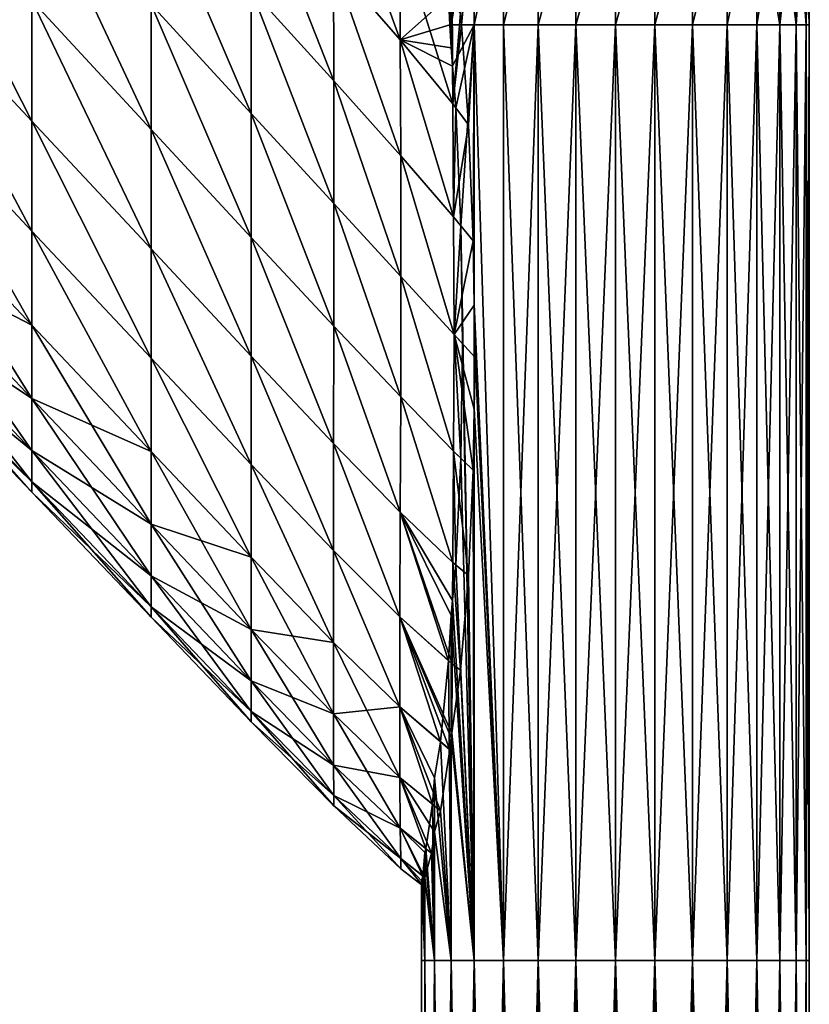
# Model space of a CAD drawing. Extents: x -0.96 to 0.96, y -0.57 to 2.63.
# Tile 117 of 148: x 0.8 to 0.93, y 0.58 to 0.75. Entities that reach past the tile are written whole.
import ezdxf

# ---------------------------------------------------------------- set-up
doc = ezdxf.new("R2010")
doc.units = 0
doc.layers.add('Brakiri_Cruiser_Main_Texture', color=7, linetype='CONTINUOUS')
doc.layers.add('Brakiri_Cruiser_Yellow', color=7, linetype='CONTINUOUS')

msp = doc.modelspace()

# ---------------------------------------------------------------- linework, layer by layer
at = {"layer": 'Brakiri_Cruiser_Main_Texture'}
for points in [[(0.776807, 0.774476, -0.620371), (0.776807, 0.753688, -0.617559), (0.800156, 0.728637, -0.614875)], [(0.776807, 0.774476, -0.620371), (0.800156, 0.728637, -0.614875), (0.800156, 0.749246, -0.617687)], [(0.776807, 0.774476, -0.511621), (0.800156, 0.749246, -0.508937), (0.800156, 0.728637, -0.51175)], [(0.776807, 0.774476, -0.511621), (0.800156, 0.728637, -0.51175), (0.776807, 0.753688, -0.514434)], [(0.851755, 0.774016, -0.603112), (0.851772, 0.755656, -0.607784), (0.863184, 0.742528, -0.605638)], [(0.851755, 0.774016, -0.603112), (0.863184, 0.742528, -0.605638), (0.863115, 0.760607, -0.601012)], [(0.851755, 0.774016, -0.509753), (0.863115, 0.760607, -0.508824), (0.863184, 0.742528, -0.50418)], [(0.851755, 0.774016, -0.509753), (0.863184, 0.742528, -0.50418), (0.851772, 0.755656, -0.505076)], [(0.837656, 0.771438, -0.609875), (0.837656, 0.751131, -0.612687), (0.85179, 0.735536, -0.610582)], [(0.837656, 0.771438, -0.609875), (0.85179, 0.735536, -0.610582), (0.851772, 0.755656, -0.607784)], [(0.837656, 0.771438, -0.50675), (0.851772, 0.755656, -0.505076), (0.85179, 0.735536, -0.502274)], [(0.837656, 0.771438, -0.50675), (0.85179, 0.735536, -0.502274), (0.837656, 0.751131, -0.503937)], [(0.800156, 0.770755, -0.618625), (0.800156, 0.749246, -0.617687), (0.820547, 0.727218, -0.614969)], [(0.800156, 0.770755, -0.618625), (0.820547, 0.727218, -0.614969), (0.820547, 0.74856, -0.615906)], [(0.800156, 0.770755, -0.508), (0.820547, 0.74856, -0.505281), (0.820547, 0.727218, -0.506219)], [(0.800156, 0.770755, -0.508), (0.820547, 0.727218, -0.506219), (0.800156, 0.749246, -0.508937)], [(0.820547, 0.769902, -0.614969), (0.820547, 0.74856, -0.615906), (0.837656, 0.729937, -0.613625)], [(0.820547, 0.769902, -0.614969), (0.837656, 0.729937, -0.613625), (0.837656, 0.751131, -0.612687)], [(0.820547, 0.769902, -0.506219), (0.837656, 0.751131, -0.503937), (0.837656, 0.729937, -0.503)], [(0.820547, 0.769902, -0.506219), (0.837656, 0.729937, -0.503), (0.820547, 0.74856, -0.505281)], [(0.871992, 0.769038, -0.506836), (0.871678, 0.745114, -0.507588), (0.871459, 0.749961, -0.508777)], [(0.871992, 0.769038, -0.506836), (0.871875, 0.745114, -0.50665), (0.871678, 0.745114, -0.507588)], [(0.875922, 0.769025, -0.495423), (0.871875, 0.745114, -0.50665), (0.871992, 0.769038, -0.506836)], [(0.875922, 0.769025, -0.495423), (0.875812, 0.745114, -0.495175), (0.871875, 0.745114, -0.50665)], [(0.875922, 0.769025, -0.604577), (0.873519, 0.747067, -0.598082), (0.873641, 0.745114, -0.598497)], [(0.875922, 0.769025, -0.604577), (0.873641, 0.745114, -0.598497), (0.875812, 0.745114, -0.604825)], [(0.880957, 0.769038, -0.486516), (0.880875, 0.745114, -0.48625), (0.875812, 0.745114, -0.495175)], [(0.880957, 0.769038, -0.486516), (0.875812, 0.745114, -0.495175), (0.875922, 0.769025, -0.495423)], [(0.880957, 0.769038, -0.613484), (0.875922, 0.769025, -0.604577), (0.875812, 0.745114, -0.604825)], [(0.880957, 0.769038, -0.613484), (0.875812, 0.745114, -0.604825), (0.880875, 0.745114, -0.61375)], [(0.886836, 0.769051, -0.480158), (0.886781, 0.745114, -0.479875), (0.880875, 0.745114, -0.48625)], [(0.886836, 0.769051, -0.480158), (0.880875, 0.745114, -0.48625), (0.880957, 0.769038, -0.486516)], [(0.886836, 0.769051, -0.619842), (0.880957, 0.769038, -0.613484), (0.880875, 0.745114, -0.61375)], [(0.886836, 0.769051, -0.619842), (0.880875, 0.745114, -0.61375), (0.886781, 0.745114, -0.620125)], [(0.893277, 0.769064, -0.476351), (0.89325, 0.745114, -0.47605), (0.886781, 0.745114, -0.479875)], [(0.893277, 0.769064, -0.476351), (0.886781, 0.745114, -0.479875), (0.886836, 0.769051, -0.480158)], [(0.893277, 0.769064, -0.623649), (0.886836, 0.769051, -0.619842), (0.886781, 0.745114, -0.620125)], [(0.893277, 0.769064, -0.623649), (0.886781, 0.745114, -0.620125), (0.89325, 0.745114, -0.62395)], [(0.9, 0.769077, -0.475094), (0.9, 0.745114, -0.474775), (0.89325, 0.745114, -0.47605)], [(0.9, 0.769077, -0.475094), (0.89325, 0.745114, -0.47605), (0.893277, 0.769064, -0.476351)], [(0.9, 0.769077, -0.624906), (0.893277, 0.769064, -0.623649), (0.89325, 0.745114, -0.62395)], [(0.9, 0.769077, -0.624906), (0.89325, 0.745114, -0.62395), (0.9, 0.745114, -0.625225)], [(0.906723, 0.769064, -0.476351), (0.9, 0.745114, -0.474775), (0.9, 0.769077, -0.475094)], [(0.906723, 0.769064, -0.623649), (0.9, 0.769077, -0.624906), (0.9, 0.745114, -0.625225)], [(0.906723, 0.769064, -0.476351), (0.90675, 0.745114, -0.47605), (0.9, 0.745114, -0.474775)], [(0.906723, 0.769064, -0.623649), (0.9, 0.745114, -0.625225), (0.90675, 0.745114, -0.62395)], [(0.913164, 0.769051, -0.480158), (0.90675, 0.745114, -0.47605), (0.906723, 0.769064, -0.476351)], [(0.913164, 0.769051, -0.619842), (0.906723, 0.769064, -0.623649), (0.90675, 0.745114, -0.62395)], [(0.913164, 0.769051, -0.480158), (0.913219, 0.745114, -0.479875), (0.90675, 0.745114, -0.47605)], [(0.913164, 0.769051, -0.619842), (0.90675, 0.745114, -0.62395), (0.913219, 0.745114, -0.620125)], [(0.919043, 0.769038, -0.486516), (0.913219, 0.745114, -0.479875), (0.913164, 0.769051, -0.480158)], [(0.919043, 0.769038, -0.613484), (0.913164, 0.769051, -0.619842), (0.913219, 0.745114, -0.620125)], [(0.919043, 0.769038, -0.486516), (0.919125, 0.745114, -0.48625), (0.913219, 0.745114, -0.479875)], [(0.919043, 0.769038, -0.613484), (0.913219, 0.745114, -0.620125), (0.919125, 0.745114, -0.61375)], [(0.924078, 0.769025, -0.495423), (0.919125, 0.745114, -0.48625), (0.919043, 0.769038, -0.486516)], [(0.924078, 0.769025, -0.604577), (0.919043, 0.769038, -0.613484), (0.919125, 0.745114, -0.61375)], [(0.924078, 0.769025, -0.495423), (0.924187, 0.745114, -0.495175), (0.919125, 0.745114, -0.48625)], [(0.924078, 0.769025, -0.604577), (0.919125, 0.745114, -0.61375), (0.924187, 0.745114, -0.604825)], [(0.924078, 0.769025, -0.604577), (0.928125, 0.745114, -0.59335), (0.928008, 0.769038, -0.593164)], [(0.928008, 0.769038, -0.506836), (0.924187, 0.745114, -0.495175), (0.924078, 0.769025, -0.495423)], [(0.924078, 0.769025, -0.604577), (0.924187, 0.745114, -0.604825), (0.928125, 0.745114, -0.59335)], [(0.928008, 0.769038, -0.506836), (0.928125, 0.745114, -0.50665), (0.924187, 0.745114, -0.495175)], [(0.928008, 0.769038, -0.593164), (0.930937, 0.745114, -0.579962), (0.930812, 0.769051, -0.579839)], [(0.930812, 0.769051, -0.520161), (0.928125, 0.745114, -0.50665), (0.928008, 0.769038, -0.506836)], [(0.928008, 0.769038, -0.593164), (0.928125, 0.745114, -0.59335), (0.930937, 0.745114, -0.579962)], [(0.930812, 0.769051, -0.520161), (0.930937, 0.745114, -0.520038), (0.928125, 0.745114, -0.50665)], [(0.930812, 0.769051, -0.579839), (0.932625, 0.745114, -0.5653), (0.932492, 0.769064, -0.565238)], [(0.932492, 0.769064, -0.534762), (0.930937, 0.745114, -0.520038), (0.930812, 0.769051, -0.520161)], [(0.930812, 0.769051, -0.579839), (0.930937, 0.745114, -0.579962), (0.932625, 0.745114, -0.5653)], [(0.932492, 0.769064, -0.534762), (0.932625, 0.745114, -0.5347), (0.930937, 0.745114, -0.520038)], [(0.932492, 0.769064, -0.565238), (0.933187, 0.745114, -0.55), (0.933047, 0.769077, -0.55)], [(0.933047, 0.769077, -0.55), (0.932625, 0.745114, -0.5347), (0.932492, 0.769064, -0.534762)], [(0.932492, 0.769064, -0.565238), (0.932625, 0.745114, -0.5653), (0.933187, 0.745114, -0.55)], [(0.933047, 0.769077, -0.55), (0.933187, 0.745114, -0.55), (0.932625, 0.745114, -0.5347)], [(0.863184, 0.742528, -0.50418), (0.863115, 0.760607, -0.508824), (0.871459, 0.749961, -0.508777)], [(0.863115, 0.760607, -0.601012), (0.863184, 0.742528, -0.605638), (0.872178, 0.731577, -0.603189)], [(0.863115, 0.760607, -0.601012), (0.872178, 0.731577, -0.603189), (0.872041, 0.749219, -0.598682)], [(0.851772, 0.755656, -0.607784), (0.85179, 0.735536, -0.610582), (0.863252, 0.722702, -0.608389)], [(0.851772, 0.755656, -0.607784), (0.863252, 0.722702, -0.608389), (0.863184, 0.742528, -0.605638)], [(0.851772, 0.755656, -0.505076), (0.863184, 0.742528, -0.50418), (0.863252, 0.722702, -0.50141)], [(0.851772, 0.755656, -0.505076), (0.863252, 0.722702, -0.50141), (0.85179, 0.735536, -0.502274)], [(0.776807, 0.753688, -0.617559), (0.776807, 0.734713, -0.612871), (0.800156, 0.709829, -0.610187)], [(0.776807, 0.753688, -0.617559), (0.800156, 0.709829, -0.610187), (0.800156, 0.728637, -0.614875)], [(0.776807, 0.753688, -0.514434), (0.800156, 0.728637, -0.51175), (0.800156, 0.709829, -0.516438)], [(0.776807, 0.753688, -0.514434), (0.800156, 0.709829, -0.516438), (0.776807, 0.734713, -0.519121)], [(0.837656, 0.751131, -0.612687), (0.837656, 0.729937, -0.613625), (0.851807, 0.714535, -0.611504)], [(0.837656, 0.751131, -0.612687), (0.851807, 0.714535, -0.611504), (0.85179, 0.735536, -0.610582)], [(0.837656, 0.751131, -0.503937), (0.85179, 0.735536, -0.502274), (0.851807, 0.714534, -0.501348)], [(0.837656, 0.751131, -0.503937), (0.851807, 0.714534, -0.501348), (0.837656, 0.729937, -0.503)], [(0.863184, 0.742528, -0.50418), (0.871459, 0.749961, -0.508777), (0.871676, 0.745114, -0.507596)], [(0.800156, 0.749246, -0.617687), (0.800156, 0.728637, -0.614875), (0.820547, 0.706769, -0.612156)], [(0.800156, 0.749246, -0.617687), (0.820547, 0.706769, -0.612156), (0.820547, 0.727218, -0.614969)], [(0.800156, 0.749246, -0.508937), (0.820547, 0.727218, -0.506219), (0.820547, 0.706769, -0.509031)], [(0.800156, 0.749246, -0.508937), (0.820547, 0.706769, -0.509031), (0.800156, 0.728637, -0.51175)], [(0.820547, 0.74856, -0.615906), (0.820547, 0.727218, -0.614969), (0.837656, 0.708743, -0.612687)], [(0.820547, 0.74856, -0.615906), (0.837656, 0.708743, -0.612687), (0.837656, 0.729937, -0.613625)], [(0.820547, 0.74856, -0.505281), (0.837656, 0.729937, -0.503), (0.837656, 0.708743, -0.503937)], [(0.820547, 0.74856, -0.505281), (0.837656, 0.708743, -0.503937), (0.820547, 0.727218, -0.506219)], [(0.872178, 0.731577, -0.603189), (0.873514, 0.747075, -0.598084), (0.872041, 0.749219, -0.598682)], [(0.872178, 0.731577, -0.603189), (0.873641, 0.745114, -0.598497), (0.873514, 0.747075, -0.598084)], [(0.863184, 0.742528, -0.50418), (0.871676, 0.745114, -0.507596), (0.871875, 0.7412, -0.50665)], [(0.871875, 0.745114, -0.50665), (0.871875, 0.741261, -0.50665), (0.871678, 0.745114, -0.507588)], [(0.872127, 0.73812, -0.505915), (0.871875, 0.741261, -0.50665), (0.871875, 0.745114, -0.50665)], [(0.872127, 0.73812, -0.505915), (0.871875, 0.745114, -0.50665), (0.875812, 0.745114, -0.495175)], [(0.875812, 0.745114, -0.495175), (0.872676, 0.730909, -0.504311), (0.872127, 0.73812, -0.505915)], [(0.872178, 0.731577, -0.603189), (0.874851, 0.727996, -0.602044), (0.873641, 0.745114, -0.598497)], [(0.875812, 0.745114, -0.495175), (0.873564, 0.710733, -0.501722), (0.872676, 0.730909, -0.504311)], [(0.875812, 0.745114, -0.495175), (0.875812, 0.585046, -0.495175), (0.873564, 0.710733, -0.501722)], [(0.875812, 0.745114, -0.604825), (0.873641, 0.745114, -0.598497), (0.874857, 0.727987, -0.602041)], [(0.875812, 0.745114, -0.604825), (0.874857, 0.727987, -0.602041), (0.875666, 0.708174, -0.6044)], [(0.875812, 0.745114, -0.604825), (0.875666, 0.708174, -0.6044), (0.875812, 0.697325, -0.604825)], [(0.875812, 0.745114, -0.495175), (0.880875, 0.745114, -0.48625), (0.880875, 0.585046, -0.48625)], [(0.875812, 0.745114, -0.495175), (0.880875, 0.585046, -0.48625), (0.875812, 0.585046, -0.495175)], [(0.880875, 0.585046, -0.61375), (0.880875, 0.745114, -0.61375), (0.875812, 0.745114, -0.604825)], [(0.880875, 0.585046, -0.61375), (0.875812, 0.745114, -0.604825), (0.875812, 0.697325, -0.604825)], [(0.880875, 0.745114, -0.48625), (0.886781, 0.745114, -0.479875), (0.886781, 0.585046, -0.479875)], [(0.880875, 0.745114, -0.48625), (0.886781, 0.585046, -0.479875), (0.880875, 0.585046, -0.48625)], [(0.886781, 0.745114, -0.620125), (0.880875, 0.745114, -0.61375), (0.880875, 0.585046, -0.61375)], [(0.886781, 0.745114, -0.620125), (0.880875, 0.585046, -0.61375), (0.886781, 0.585046, -0.620125)], [(0.886781, 0.745114, -0.479875), (0.89325, 0.745114, -0.47605), (0.89325, 0.585046, -0.47605)], [(0.886781, 0.745114, -0.479875), (0.89325, 0.585046, -0.47605), (0.886781, 0.585046, -0.479875)], [(0.89325, 0.745114, -0.62395), (0.886781, 0.745114, -0.620125), (0.886781, 0.585046, -0.620125)], [(0.89325, 0.745114, -0.62395), (0.886781, 0.585046, -0.620125), (0.89325, 0.585046, -0.62395)], [(0.89325, 0.745114, -0.47605), (0.9, 0.745114, -0.474775), (0.9, 0.585046, -0.474775)], [(0.89325, 0.745114, -0.47605), (0.9, 0.585046, -0.474775), (0.89325, 0.585046, -0.47605)], [(0.9, 0.745114, -0.625225), (0.89325, 0.745114, -0.62395), (0.89325, 0.585046, -0.62395)], [(0.9, 0.745114, -0.625225), (0.89325, 0.585046, -0.62395), (0.9, 0.585046, -0.625225)], [(0.9, 0.745114, -0.474775), (0.90675, 0.745114, -0.47605), (0.90675, 0.585046, -0.47605)], [(0.9, 0.745114, -0.474775), (0.90675, 0.585046, -0.47605), (0.9, 0.585046, -0.474775)], [(0.90675, 0.745114, -0.62395), (0.9, 0.745114, -0.625225), (0.9, 0.585046, -0.625225)], [(0.90675, 0.745114, -0.62395), (0.9, 0.585046, -0.625225), (0.90675, 0.585046, -0.62395)], [(0.90675, 0.745114, -0.47605), (0.913219, 0.745114, -0.479875), (0.913219, 0.585046, -0.479875)], [(0.90675, 0.745114, -0.47605), (0.913219, 0.585046, -0.479875), (0.90675, 0.585046, -0.47605)], [(0.913219, 0.745114, -0.620125), (0.90675, 0.745114, -0.62395), (0.90675, 0.585046, -0.62395)], [(0.913219, 0.745114, -0.620125), (0.90675, 0.585046, -0.62395), (0.913219, 0.585046, -0.620125)], [(0.913219, 0.745114, -0.479875), (0.919125, 0.745114, -0.48625), (0.919125, 0.585046, -0.48625)], [(0.913219, 0.745114, -0.479875), (0.919125, 0.585046, -0.48625), (0.913219, 0.585046, -0.479875)], [(0.919125, 0.745114, -0.61375), (0.913219, 0.745114, -0.620125), (0.913219, 0.585046, -0.620125)], [(0.919125, 0.745114, -0.61375), (0.913219, 0.585046, -0.620125), (0.919125, 0.585046, -0.61375)], [(0.919125, 0.745114, -0.48625), (0.924187, 0.745114, -0.495175), (0.924187, 0.585046, -0.495175)], [(0.919125, 0.745114, -0.48625), (0.924187, 0.585046, -0.495175), (0.919125, 0.585046, -0.48625)], [(0.924187, 0.745114, -0.604825), (0.919125, 0.745114, -0.61375), (0.919125, 0.585046, -0.61375)], [(0.924187, 0.745114, -0.604825), (0.919125, 0.585046, -0.61375), (0.924187, 0.585046, -0.604825)], [(0.928125, 0.745114, -0.59335), (0.924187, 0.745114, -0.604825), (0.924187, 0.585046, -0.604825)], [(0.928125, 0.745114, -0.59335), (0.924187, 0.585046, -0.604825), (0.928125, 0.585046, -0.59335)], [(0.924187, 0.745114, -0.495175), (0.928125, 0.745114, -0.50665), (0.928125, 0.585046, -0.50665)], [(0.924187, 0.745114, -0.495175), (0.928125, 0.585046, -0.50665), (0.924187, 0.585046, -0.495175)], [(0.930937, 0.745114, -0.579962), (0.928125, 0.745114, -0.59335), (0.928125, 0.585046, -0.59335)], [(0.930937, 0.745114, -0.579962), (0.928125, 0.585046, -0.59335), (0.930937, 0.585046, -0.579962)], [(0.928125, 0.745114, -0.50665), (0.930937, 0.745114, -0.520038), (0.930937, 0.585046, -0.520038)], [(0.928125, 0.745114, -0.50665), (0.930937, 0.585046, -0.520038), (0.928125, 0.585046, -0.50665)], [(0.932625, 0.745114, -0.5653), (0.930937, 0.745114, -0.579962), (0.930937, 0.585046, -0.579962)], [(0.932625, 0.745114, -0.5653), (0.930937, 0.585046, -0.579962), (0.932625, 0.585046, -0.5653)], [(0.930937, 0.745114, -0.520038), (0.932625, 0.745114, -0.5347), (0.932625, 0.585046, -0.5347)], [(0.930937, 0.745114, -0.520038), (0.932625, 0.585046, -0.5347), (0.930937, 0.585046, -0.520038)], [(0.933187, 0.745114, -0.55), (0.932625, 0.745114, -0.5653), (0.932625, 0.585046, -0.5653)], [(0.933187, 0.745114, -0.55), (0.932625, 0.585046, -0.5653), (0.933187, 0.585046, -0.55)], [(0.932625, 0.745114, -0.5347), (0.933187, 0.745114, -0.55), (0.933187, 0.585046, -0.55)], [(0.932625, 0.745114, -0.5347), (0.933187, 0.585046, -0.55), (0.932625, 0.585046, -0.5347)], [(0.863184, 0.742528, -0.50418), (0.871875, 0.7412, -0.50665), (0.872128, 0.73803, -0.505892)], [(0.863184, 0.742528, -0.50418), (0.872128, 0.73803, -0.505892), (0.872178, 0.731577, -0.50423)], [(0.863184, 0.742528, -0.605638), (0.863252, 0.722702, -0.608389), (0.872314, 0.712254, -0.605879)], [(0.863184, 0.742528, -0.605638), (0.872314, 0.712254, -0.605879), (0.872178, 0.731577, -0.603189)], [(0.863184, 0.742528, -0.50418), (0.872178, 0.731577, -0.50423), (0.872314, 0.712254, -0.501504)], [(0.863184, 0.742528, -0.50418), (0.872314, 0.712254, -0.501504), (0.863252, 0.722702, -0.50141)], [(0.872178, 0.731577, -0.50423), (0.872127, 0.73812, -0.505915), (0.872676, 0.730909, -0.504311)], [(0.776807, 0.734713, -0.612871), (0.776807, 0.718458, -0.606309), (0.800156, 0.69372, -0.603625)], [(0.776807, 0.734713, -0.612871), (0.800156, 0.69372, -0.603625), (0.800156, 0.709829, -0.610187)], [(0.776807, 0.734713, -0.519121), (0.800156, 0.709829, -0.516438), (0.800156, 0.69372, -0.523)], [(0.776807, 0.734713, -0.519121), (0.800156, 0.69372, -0.523), (0.776807, 0.718458, -0.525684)], [(0.85179, 0.735536, -0.610582), (0.851807, 0.714535, -0.611504), (0.863286, 0.702039, -0.609296)], [(0.85179, 0.735536, -0.610582), (0.863286, 0.702039, -0.609296), (0.863252, 0.722702, -0.608389)], [(0.85179, 0.735536, -0.502274), (0.863252, 0.722702, -0.50141), (0.863286, 0.702039, -0.500494)], [(0.85179, 0.735536, -0.502274), (0.863286, 0.702039, -0.500494), (0.851807, 0.714534, -0.501348)], [(0.872314, 0.712254, -0.605879), (0.874857, 0.727987, -0.602041), (0.872178, 0.731577, -0.603189)], [(0.872314, 0.712254, -0.501504), (0.872178, 0.731577, -0.50423), (0.872676, 0.730909, -0.504311)], [(0.837656, 0.729937, -0.613625), (0.837656, 0.708743, -0.612687), (0.85179, 0.693571, -0.610582)], [(0.837656, 0.729937, -0.613625), (0.85179, 0.693571, -0.610582), (0.851807, 0.714535, -0.611504)], [(0.837656, 0.729937, -0.503), (0.851807, 0.714534, -0.501348), (0.85179, 0.693571, -0.502274)], [(0.837656, 0.729937, -0.503), (0.85179, 0.693571, -0.502274), (0.837656, 0.708743, -0.503937)], [(0.872314, 0.712254, -0.501504), (0.872676, 0.730909, -0.504311), (0.873564, 0.710733, -0.501722)], [(0.800156, 0.728637, -0.614875), (0.800156, 0.709829, -0.610187), (0.820547, 0.688107, -0.607469)], [(0.800156, 0.728637, -0.614875), (0.820547, 0.688107, -0.607469), (0.820547, 0.706769, -0.612156)], [(0.800156, 0.728637, -0.51175), (0.820547, 0.706769, -0.509031), (0.820547, 0.688107, -0.513719)], [(0.800156, 0.728637, -0.51175), (0.820547, 0.688107, -0.513719), (0.800156, 0.709829, -0.516438)], [(0.872314, 0.712254, -0.605879), (0.875662, 0.708179, -0.604402), (0.874857, 0.727987, -0.602041)], [(0.820547, 0.727218, -0.614969), (0.820547, 0.706769, -0.612156), (0.837656, 0.688436, -0.609875)], [(0.820547, 0.727218, -0.614969), (0.837656, 0.688436, -0.609875), (0.837656, 0.708743, -0.612687)], [(0.820547, 0.727218, -0.506219), (0.837656, 0.708743, -0.503937), (0.837656, 0.688436, -0.50675)], [(0.820547, 0.727218, -0.506219), (0.837656, 0.688436, -0.50675), (0.820547, 0.706769, -0.509031)], [(0.863252, 0.722702, -0.608389), (0.863286, 0.702039, -0.609296), (0.872383, 0.692138, -0.606755)], [(0.863252, 0.722702, -0.608389), (0.872383, 0.692138, -0.606755), (0.872314, 0.712254, -0.605879)], [(0.863252, 0.722702, -0.50141), (0.872314, 0.712254, -0.501504), (0.872383, 0.692138, -0.500609)], [(0.863252, 0.722702, -0.50141), (0.872383, 0.692138, -0.500609), (0.863286, 0.702039, -0.500494)], [(0.776807, 0.718458, -0.525684), (0.800156, 0.69372, -0.523), (0.800156, 0.681211, -0.531438)], [(0.776807, 0.718458, -0.525684), (0.800156, 0.681211, -0.531438), (0.776807, 0.705834, -0.534121)], [(0.776807, 0.705834, -0.597871), (0.800156, 0.69372, -0.603625), (0.776807, 0.718458, -0.606309)], [(0.851807, 0.714535, -0.611504), (0.85179, 0.693571, -0.610582), (0.863252, 0.681451, -0.608389)], [(0.851807, 0.714534, -0.501348), (0.863252, 0.681451, -0.50141), (0.85179, 0.693571, -0.502274)], [(0.851807, 0.714535, -0.611504), (0.863252, 0.681451, -0.608389), (0.863286, 0.702039, -0.609296)], [(0.851807, 0.714534, -0.501348), (0.863286, 0.702039, -0.500494), (0.863252, 0.681451, -0.50141)], [(0.872383, 0.692138, -0.606755), (0.875666, 0.708174, -0.6044), (0.872314, 0.712254, -0.605879)], [(0.872383, 0.692138, -0.500609), (0.872314, 0.712254, -0.501504), (0.873564, 0.710733, -0.501722)], [(0.800156, 0.709829, -0.610187), (0.800156, 0.69372, -0.603625), (0.820547, 0.672126, -0.600906)], [(0.800156, 0.709829, -0.610187), (0.820547, 0.672126, -0.600906), (0.820547, 0.688107, -0.607469)], [(0.800156, 0.709829, -0.516438), (0.820547, 0.688107, -0.513719), (0.820547, 0.672126, -0.520281)], [(0.800156, 0.709829, -0.516438), (0.820547, 0.672126, -0.520281), (0.800156, 0.69372, -0.523)], [(0.872383, 0.692138, -0.500609), (0.873564, 0.710733, -0.501722), (0.873856, 0.690534, -0.50087)], [(0.875812, 0.585046, -0.495175), (0.873856, 0.690534, -0.50087), (0.873564, 0.710733, -0.501722)], [(0.837656, 0.708743, -0.612687), (0.837656, 0.688436, -0.609875), (0.851772, 0.673487, -0.607784)], [(0.837656, 0.708743, -0.612687), (0.851772, 0.673487, -0.607784), (0.85179, 0.693571, -0.610582)], [(0.837656, 0.708743, -0.503937), (0.85179, 0.693571, -0.502274), (0.851772, 0.673487, -0.505076)], [(0.837656, 0.708743, -0.503937), (0.851772, 0.673487, -0.505076), (0.837656, 0.688436, -0.50675)], [(0.872383, 0.692138, -0.606755), (0.875812, 0.697169, -0.604825), (0.875666, 0.708174, -0.6044)], [(0.776807, 0.705834, -0.534121), (0.800156, 0.681211, -0.531438), (0.800156, 0.672289, -0.541281)], [(0.776807, 0.705834, -0.534121), (0.800156, 0.672289, -0.541281), (0.776807, 0.696828, -0.543965)], [(0.776807, 0.696828, -0.588027), (0.800156, 0.681211, -0.595187), (0.776807, 0.705834, -0.597871)], [(0.776807, 0.705834, -0.597871), (0.800156, 0.681211, -0.595187), (0.800156, 0.69372, -0.603625)], [(0.820547, 0.706769, -0.612156), (0.820547, 0.688107, -0.607469), (0.837656, 0.669902, -0.605187)], [(0.820547, 0.706769, -0.612156), (0.837656, 0.669902, -0.605187), (0.837656, 0.688436, -0.609875)], [(0.820547, 0.706769, -0.509031), (0.837656, 0.688436, -0.50675), (0.837656, 0.669902, -0.511437)], [(0.820547, 0.706769, -0.509031), (0.837656, 0.669902, -0.511437), (0.820547, 0.688107, -0.513719)], [(0.863286, 0.702039, -0.609296), (0.863252, 0.681451, -0.608389), (0.872314, 0.672171, -0.605879)], [(0.863286, 0.702039, -0.500494), (0.872314, 0.67217, -0.501504), (0.863252, 0.681451, -0.50141)], [(0.863286, 0.702039, -0.609296), (0.872314, 0.672171, -0.605879), (0.872383, 0.692138, -0.606755)], [(0.863286, 0.702039, -0.500494), (0.872383, 0.692138, -0.500609), (0.872314, 0.67217, -0.501504)], [(0.880875, 0.585046, -0.61375), (0.875812, 0.697325, -0.604825), (0.875998, 0.688203, -0.605152)], [(0.776807, 0.696828, -0.543965), (0.800156, 0.672289, -0.541281), (0.800156, 0.666939, -0.552063)], [(0.776807, 0.696828, -0.543965), (0.800156, 0.666939, -0.552063), (0.776807, 0.69143, -0.554746)], [(0.776807, 0.69143, -0.577246), (0.800156, 0.672289, -0.585344), (0.776807, 0.696828, -0.588027)], [(0.776807, 0.696828, -0.588027), (0.800156, 0.672289, -0.585344), (0.800156, 0.681211, -0.595187)], [(0.872383, 0.692138, -0.606755), (0.875992, 0.688209, -0.605154), (0.875812, 0.697169, -0.604825)], [(0.800156, 0.69372, -0.523), (0.820547, 0.672126, -0.520281), (0.820547, 0.659718, -0.528719)], [(0.800156, 0.69372, -0.523), (0.820547, 0.659718, -0.528719), (0.800156, 0.681211, -0.531438)], [(0.800156, 0.681211, -0.595187), (0.820547, 0.672126, -0.600906), (0.800156, 0.69372, -0.603625)], [(0.85179, 0.693571, -0.610582), (0.851772, 0.673487, -0.607784), (0.863184, 0.661774, -0.605638)], [(0.85179, 0.693571, -0.502274), (0.863184, 0.661773, -0.50418), (0.851772, 0.673487, -0.505076)], [(0.85179, 0.693571, -0.610582), (0.863184, 0.661774, -0.605638), (0.863252, 0.681451, -0.608389)], [(0.85179, 0.693571, -0.502274), (0.863252, 0.681451, -0.50141), (0.863184, 0.661773, -0.50418)], [(0.776807, 0.69143, -0.554746), (0.800156, 0.666939, -0.552063), (0.800156, 0.665158, -0.563312)], [(0.776807, 0.69143, -0.554746), (0.800156, 0.665158, -0.563312), (0.776807, 0.689631, -0.565996)], [(0.776807, 0.689631, -0.565996), (0.800156, 0.666939, -0.574562), (0.776807, 0.69143, -0.577246)], [(0.776807, 0.69143, -0.577246), (0.800156, 0.666939, -0.574562), (0.800156, 0.672289, -0.585344)], [(0.872383, 0.692138, -0.606755), (0.872314, 0.672171, -0.605879), (0.87567, 0.66895, -0.604398)], [(0.872383, 0.692138, -0.500609), (0.873567, 0.670968, -0.501723), (0.872314, 0.67217, -0.501504)], [(0.872383, 0.692138, -0.606755), (0.87567, 0.66895, -0.604398), (0.875812, 0.679365, -0.604825)], [(0.872383, 0.692138, -0.606755), (0.875812, 0.679365, -0.604825), (0.875998, 0.688203, -0.605152)], [(0.872383, 0.692138, -0.500609), (0.873856, 0.690534, -0.50087), (0.873567, 0.670968, -0.501723)], [(0.776807, 0.689631, -0.565996), (0.800156, 0.665158, -0.563312), (0.800156, 0.666939, -0.574562)], [(0.875812, 0.585046, -0.495175), (0.873567, 0.670968, -0.501723), (0.873856, 0.690534, -0.50087)], [(0.820547, 0.688107, -0.607469), (0.820547, 0.672126, -0.600906), (0.837656, 0.65403, -0.598625)], [(0.820547, 0.688107, -0.607469), (0.837656, 0.65403, -0.598625), (0.837656, 0.669902, -0.605187)], [(0.820547, 0.688107, -0.513719), (0.837656, 0.669902, -0.511437), (0.837656, 0.65403, -0.518)], [(0.820547, 0.688107, -0.513719), (0.837656, 0.65403, -0.518), (0.820547, 0.672126, -0.520281)], [(0.837656, 0.688436, -0.609875), (0.837656, 0.669902, -0.605187), (0.851755, 0.655164, -0.603112)], [(0.837656, 0.688436, -0.609875), (0.851755, 0.655164, -0.603112), (0.851772, 0.673487, -0.607784)], [(0.837656, 0.688436, -0.50675), (0.851772, 0.673487, -0.505076), (0.851755, 0.655164, -0.509753)], [(0.837656, 0.688436, -0.50675), (0.851755, 0.655164, -0.509753), (0.837656, 0.669902, -0.511437)], [(0.880875, 0.585046, -0.61375), (0.875998, 0.688203, -0.605152), (0.875812, 0.679484, -0.604825)], [(0.800156, 0.681211, -0.531438), (0.820547, 0.659718, -0.528719), (0.820547, 0.650866, -0.538562)], [(0.800156, 0.681211, -0.531438), (0.820547, 0.650866, -0.538562), (0.800156, 0.672289, -0.541281)], [(0.800156, 0.672289, -0.585344), (0.820547, 0.659718, -0.592469), (0.800156, 0.681211, -0.595187)], [(0.800156, 0.681211, -0.595187), (0.820547, 0.659718, -0.592469), (0.820547, 0.672126, -0.600906)], [(0.863252, 0.681451, -0.608389), (0.863184, 0.661774, -0.605638), (0.872178, 0.653145, -0.603189)], [(0.863252, 0.681451, -0.50141), (0.872178, 0.653145, -0.50423), (0.863184, 0.661773, -0.50418)], [(0.863252, 0.681451, -0.608389), (0.872178, 0.653145, -0.603189), (0.872314, 0.672171, -0.605879)], [(0.863252, 0.681451, -0.50141), (0.872314, 0.67217, -0.501504), (0.872178, 0.653145, -0.50423)], [(0.875812, 0.585046, -0.604825), (0.875812, 0.679484, -0.604825), (0.87567, 0.66895, -0.604398)], [(0.880875, 0.585046, -0.61375), (0.875812, 0.679484, -0.604825), (0.875812, 0.585046, -0.604825)], [(0.800156, 0.672289, -0.541281), (0.820547, 0.650866, -0.538562), (0.820547, 0.64556, -0.549344)], [(0.800156, 0.672289, -0.541281), (0.820547, 0.64556, -0.549344), (0.800156, 0.666939, -0.552063)], [(0.800156, 0.666939, -0.574562), (0.820547, 0.650866, -0.582625), (0.800156, 0.672289, -0.585344)], [(0.800156, 0.672289, -0.585344), (0.820547, 0.650866, -0.582625), (0.820547, 0.659718, -0.592469)], [(0.837656, 0.65403, -0.598625), (0.820547, 0.672126, -0.600906), (0.820547, 0.659718, -0.592469)], [(0.837656, 0.641705, -0.526437), (0.820547, 0.659718, -0.528719), (0.820547, 0.672126, -0.520281)], [(0.837656, 0.641705, -0.526437), (0.820547, 0.672126, -0.520281), (0.837656, 0.65403, -0.518)], [(0.851772, 0.673487, -0.607784), (0.851755, 0.655164, -0.603112), (0.863115, 0.643844, -0.601012)], [(0.851772, 0.673487, -0.505076), (0.863115, 0.643844, -0.508824), (0.851755, 0.655164, -0.509753)], [(0.851772, 0.673487, -0.607784), (0.863115, 0.643844, -0.601012), (0.863184, 0.661774, -0.605638)], [(0.851772, 0.673487, -0.505076), (0.863184, 0.661773, -0.50418), (0.863115, 0.643844, -0.508824)], [(0.872314, 0.672171, -0.605879), (0.872178, 0.653145, -0.603189), (0.874861, 0.650899, -0.60204)], [(0.872314, 0.67217, -0.501504), (0.872678, 0.652726, -0.504311), (0.872178, 0.653145, -0.50423)], [(0.872314, 0.672171, -0.605879), (0.874861, 0.650899, -0.60204), (0.87567, 0.66895, -0.604398)], [(0.872314, 0.67217, -0.501504), (0.873567, 0.670968, -0.501723), (0.872678, 0.652726, -0.504311)], [(0.875812, 0.585046, -0.495175), (0.872678, 0.652726, -0.504311), (0.873567, 0.670968, -0.501723)], [(0.837656, 0.669902, -0.605187), (0.837656, 0.65403, -0.598625), (0.851738, 0.639482, -0.596565)], [(0.837656, 0.669902, -0.605187), (0.851738, 0.639482, -0.596565), (0.851755, 0.655164, -0.603112)], [(0.837656, 0.669902, -0.511437), (0.851755, 0.655164, -0.509753), (0.851738, 0.639482, -0.516305)], [(0.837656, 0.669902, -0.511437), (0.851738, 0.639482, -0.516305), (0.837656, 0.65403, -0.518)], [(0.875812, 0.585046, -0.604825), (0.87567, 0.66895, -0.604398), (0.874861, 0.650899, -0.60204)], [(0.800156, 0.666939, -0.552063), (0.820547, 0.64556, -0.549344), (0.820547, 0.643792, -0.560594)], [(0.800156, 0.666939, -0.552063), (0.820547, 0.643792, -0.560594), (0.800156, 0.665158, -0.563312)], [(0.800156, 0.665158, -0.563312), (0.820547, 0.64556, -0.571844), (0.800156, 0.666939, -0.574562)], [(0.800156, 0.666939, -0.574562), (0.820547, 0.64556, -0.571844), (0.820547, 0.650866, -0.582625)], [(0.800156, 0.665158, -0.563312), (0.820547, 0.643792, -0.560594), (0.820547, 0.64556, -0.571844)], [(0.863184, 0.661774, -0.605638), (0.863115, 0.643844, -0.601012), (0.872041, 0.635801, -0.598682)], [(0.863184, 0.661773, -0.50418), (0.871435, 0.636347, -0.508777), (0.863115, 0.643844, -0.508824)], [(0.863184, 0.661774, -0.605638), (0.872041, 0.635801, -0.598682), (0.872178, 0.653145, -0.603189)], [(0.863184, 0.661773, -0.50418), (0.872178, 0.653145, -0.50423), (0.872127, 0.64666, -0.505929)], [(0.863184, 0.661773, -0.50418), (0.872127, 0.64666, -0.505929), (0.871875, 0.644055, -0.50665)], [(0.863184, 0.661773, -0.50418), (0.871875, 0.644055, -0.50665), (0.871435, 0.636347, -0.508777)], [(0.837656, 0.65403, -0.598625), (0.820547, 0.659718, -0.592469), (0.837656, 0.641705, -0.590187)], [(0.837656, 0.641705, -0.590187), (0.820547, 0.659718, -0.592469), (0.820547, 0.650866, -0.582625)], [(0.837656, 0.632914, -0.536281), (0.820547, 0.650866, -0.538562), (0.820547, 0.659718, -0.528719)], [(0.837656, 0.632914, -0.536281), (0.820547, 0.659718, -0.528719), (0.837656, 0.641705, -0.526437)], [(0.851738, 0.639482, -0.596565), (0.837656, 0.65403, -0.598625), (0.837656, 0.641705, -0.590187)], [(0.851755, 0.627232, -0.524694), (0.837656, 0.641705, -0.526437), (0.837656, 0.65403, -0.518)], [(0.851755, 0.627232, -0.524694), (0.837656, 0.65403, -0.518), (0.851738, 0.639482, -0.516305)], [(0.851755, 0.655164, -0.603112), (0.851738, 0.639482, -0.596565), (0.863081, 0.628446, -0.594538)], [(0.851755, 0.655164, -0.509753), (0.863081, 0.628446, -0.515307), (0.851738, 0.639482, -0.516305)], [(0.851755, 0.655164, -0.603112), (0.863081, 0.628446, -0.594538), (0.863115, 0.643844, -0.601012)], [(0.851755, 0.655164, -0.509753), (0.863115, 0.643844, -0.508824), (0.863081, 0.628446, -0.515307)], [(0.872178, 0.653145, -0.603189), (0.872041, 0.635801, -0.598682), (0.873505, 0.634745, -0.598088)], [(0.872178, 0.653145, -0.50423), (0.872678, 0.652726, -0.504311), (0.872127, 0.646712, -0.505916)], [(0.875812, 0.585046, -0.495175), (0.872127, 0.646712, -0.505916), (0.872678, 0.652726, -0.504311)], [(0.872178, 0.653145, -0.603189), (0.873505, 0.634745, -0.598088), (0.874861, 0.650899, -0.60204)], [(0.837656, 0.641705, -0.590187), (0.820547, 0.650866, -0.582625), (0.837656, 0.632914, -0.580344)], [(0.837656, 0.632914, -0.580344), (0.820547, 0.650866, -0.582625), (0.820547, 0.64556, -0.571844)], [(0.837656, 0.627643, -0.547062), (0.820547, 0.64556, -0.549344), (0.820547, 0.650866, -0.538562)], [(0.837656, 0.627643, -0.547062), (0.820547, 0.650866, -0.538562), (0.837656, 0.632914, -0.536281)], [(0.875812, 0.585046, -0.604825), (0.874861, 0.650899, -0.60204), (0.873505, 0.634745, -0.598088)], [(0.837656, 0.632914, -0.580344), (0.820547, 0.64556, -0.571844), (0.837656, 0.627643, -0.569562)], [(0.837656, 0.627643, -0.569562), (0.820547, 0.64556, -0.571844), (0.820547, 0.643792, -0.560594)], [(0.837656, 0.625887, -0.558312), (0.820547, 0.643792, -0.560594), (0.820547, 0.64556, -0.549344)], [(0.837656, 0.625887, -0.558312), (0.820547, 0.64556, -0.549344), (0.837656, 0.627643, -0.547062)], [(0.875812, 0.585046, -0.495175), (0.871875, 0.64412, -0.50665), (0.872127, 0.646712, -0.505916)], [(0.837656, 0.627643, -0.569562), (0.820547, 0.643792, -0.560594), (0.837656, 0.625887, -0.558312)], [(0.863115, 0.643844, -0.601012), (0.863081, 0.628446, -0.594538), (0.871691, 0.621119, -0.592426)], [(0.863115, 0.643844, -0.508824), (0.870096, 0.622476, -0.515157), (0.863081, 0.628446, -0.515307)], [(0.863115, 0.643844, -0.601012), (0.871691, 0.621119, -0.592426), (0.871875, 0.623156, -0.59335)], [(0.863115, 0.643844, -0.601012), (0.871875, 0.623156, -0.59335), (0.871986, 0.623898, -0.593636)], [(0.863115, 0.643844, -0.601012), (0.871986, 0.623898, -0.593636), (0.872041, 0.635801, -0.598682)], [(0.863115, 0.643844, -0.508824), (0.871428, 0.636353, -0.508777), (0.870096, 0.622476, -0.515157)], [(0.871875, 0.585046, -0.50665), (0.871428, 0.636353, -0.508777), (0.871875, 0.64412, -0.50665)], [(0.875812, 0.585046, -0.495175), (0.871875, 0.585046, -0.50665), (0.871875, 0.64412, -0.50665)], [(0.851738, 0.639482, -0.596565), (0.837656, 0.641705, -0.590187), (0.851755, 0.627232, -0.588171)], [(0.851755, 0.627232, -0.588171), (0.837656, 0.641705, -0.590187), (0.837656, 0.632914, -0.580344)], [(0.851772, 0.618495, -0.53449), (0.837656, 0.632914, -0.536281), (0.837656, 0.641705, -0.526437)], [(0.851772, 0.618495, -0.53449), (0.837656, 0.641705, -0.526437), (0.851755, 0.627232, -0.524694)], [(0.863081, 0.628446, -0.594538), (0.851738, 0.639482, -0.596565), (0.851755, 0.627232, -0.588171)], [(0.863115, 0.616363, -0.52359), (0.851755, 0.627232, -0.524694), (0.851738, 0.639482, -0.516305)], [(0.863115, 0.616363, -0.52359), (0.851738, 0.639482, -0.516305), (0.863081, 0.628446, -0.515307)], [(0.871875, 0.585046, -0.50665), (0.870087, 0.622484, -0.515157), (0.871428, 0.636353, -0.508777)], [(0.872041, 0.635801, -0.598682), (0.871987, 0.623992, -0.593676), (0.873505, 0.634745, -0.598088)], [(0.875812, 0.585046, -0.604825), (0.873505, 0.634745, -0.598088), (0.871987, 0.623992, -0.593676)], [(0.851755, 0.627232, -0.588171), (0.837656, 0.632914, -0.580344), (0.851772, 0.618495, -0.57837)], [(0.851772, 0.618495, -0.57837), (0.837656, 0.632914, -0.580344), (0.837656, 0.627643, -0.569562)], [(0.85179, 0.61326, -0.545224), (0.837656, 0.627643, -0.547062), (0.837656, 0.632914, -0.536281)], [(0.85179, 0.61326, -0.545224), (0.837656, 0.632914, -0.536281), (0.851772, 0.618495, -0.53449)], [(0.863081, 0.628446, -0.594538), (0.851755, 0.627232, -0.588171), (0.863115, 0.616363, -0.586246)], [(0.863081, 0.628446, -0.594538), (0.863115, 0.616363, -0.586246), (0.87006, 0.610687, -0.584707)], [(0.863081, 0.628446, -0.594538), (0.87006, 0.610687, -0.584707), (0.871681, 0.621127, -0.592428)], [(0.863081, 0.628446, -0.515307), (0.870087, 0.622484, -0.515157), (0.869062, 0.616284, -0.520038)], [(0.863081, 0.628446, -0.515307), (0.869062, 0.616284, -0.520038), (0.868683, 0.611813, -0.523339)], [(0.863081, 0.628446, -0.515307), (0.868683, 0.611813, -0.523339), (0.863115, 0.616363, -0.52359)], [(0.851772, 0.618495, -0.57837), (0.837656, 0.627643, -0.569562), (0.85179, 0.61326, -0.567632)], [(0.85179, 0.61326, -0.567632), (0.837656, 0.627643, -0.569562), (0.837656, 0.625887, -0.558312)], [(0.851807, 0.611519, -0.556426), (0.837656, 0.625887, -0.558312), (0.837656, 0.627643, -0.547062)], [(0.851807, 0.611519, -0.556426), (0.837656, 0.627643, -0.547062), (0.85179, 0.61326, -0.545224)], [(0.863115, 0.616363, -0.586246), (0.851755, 0.627232, -0.588171), (0.851772, 0.618495, -0.57837)], [(0.863184, 0.607681, -0.533242), (0.851772, 0.618495, -0.53449), (0.851755, 0.627232, -0.524694)], [(0.863184, 0.607681, -0.533242), (0.851755, 0.627232, -0.524694), (0.863115, 0.616363, -0.52359)], [(0.85179, 0.61326, -0.567632), (0.837656, 0.625887, -0.558312), (0.851807, 0.611519, -0.556426)], [(0.871875, 0.585046, -0.59335), (0.871875, 0.623252, -0.59335), (0.871681, 0.621127, -0.592428)], [(0.875812, 0.585046, -0.604825), (0.871987, 0.623992, -0.593676), (0.871875, 0.623252, -0.59335)], [(0.875812, 0.585046, -0.604825), (0.871875, 0.623252, -0.59335), (0.871875, 0.585046, -0.59335)], [(0.871875, 0.585046, -0.50665), (0.869062, 0.616284, -0.520038), (0.870087, 0.622484, -0.515157)], [(0.871875, 0.585046, -0.59335), (0.871681, 0.621127, -0.592428), (0.87006, 0.610687, -0.584707)], [(0.863115, 0.616363, -0.586246), (0.851772, 0.618495, -0.57837), (0.863184, 0.607681, -0.576576)], [(0.863184, 0.607681, -0.576576), (0.851772, 0.618495, -0.57837), (0.85179, 0.61326, -0.567632)], [(0.863252, 0.602485, -0.543832), (0.85179, 0.61326, -0.545224), (0.851772, 0.618495, -0.53449)], [(0.863252, 0.602485, -0.543832), (0.851772, 0.618495, -0.53449), (0.863184, 0.607681, -0.533242)], [(0.863115, 0.616363, -0.586246), (0.863184, 0.607681, -0.576576), (0.868553, 0.603421, -0.575533)], [(0.863115, 0.616363, -0.586246), (0.868553, 0.603421, -0.575533), (0.869062, 0.607063, -0.579962)], [(0.863115, 0.616363, -0.586246), (0.869062, 0.607063, -0.579962), (0.87006, 0.610687, -0.584707)], [(0.863115, 0.616363, -0.52359), (0.868683, 0.611813, -0.523339), (0.86758, 0.604194, -0.532923)], [(0.863115, 0.616363, -0.52359), (0.86758, 0.604194, -0.532923), (0.863184, 0.607681, -0.533242)], [(0.869062, 0.585046, -0.520038), (0.868683, 0.611813, -0.523339), (0.869062, 0.616284, -0.520038)], [(0.871875, 0.585046, -0.50665), (0.869062, 0.585046, -0.520038), (0.869062, 0.616284, -0.520038)], [(0.863184, 0.607681, -0.576576), (0.85179, 0.61326, -0.567632), (0.863252, 0.602485, -0.565967)], [(0.863252, 0.602485, -0.565967), (0.85179, 0.61326, -0.567632), (0.851807, 0.611519, -0.556426)], [(0.863286, 0.600759, -0.554895), (0.851807, 0.611519, -0.556426), (0.85179, 0.61326, -0.545224)], [(0.863286, 0.600759, -0.554895), (0.85179, 0.61326, -0.545224), (0.863252, 0.602485, -0.543832)], [(0.863252, 0.602485, -0.565967), (0.851807, 0.611519, -0.556426), (0.863286, 0.600759, -0.554895)], [(0.869062, 0.585046, -0.520038), (0.86758, 0.604194, -0.532923), (0.868683, 0.611813, -0.523339)], [(0.871875, 0.585046, -0.59335), (0.87006, 0.610687, -0.584707), (0.869062, 0.607063, -0.579962)], [(0.863184, 0.607681, -0.576576), (0.863252, 0.602485, -0.565967), (0.867375, 0.599258, -0.565293)], [(0.863184, 0.607681, -0.576576), (0.867375, 0.599258, -0.565293), (0.867375, 0.599238, -0.5653)], [(0.863184, 0.607681, -0.576576), (0.867375, 0.599238, -0.5653), (0.868553, 0.603421, -0.575533)], [(0.863184, 0.607681, -0.533242), (0.86758, 0.604194, -0.532923), (0.867375, 0.603516, -0.5347)], [(0.863184, 0.607681, -0.533242), (0.867375, 0.603516, -0.5347), (0.867054, 0.599509, -0.54344)], [(0.863184, 0.607681, -0.533242), (0.867054, 0.599509, -0.54344), (0.863252, 0.602485, -0.543832)], [(0.869062, 0.585046, -0.579962), (0.869062, 0.607063, -0.579962), (0.868553, 0.603421, -0.575533)], [(0.871875, 0.585046, -0.59335), (0.869062, 0.607063, -0.579962), (0.869062, 0.585046, -0.579962)], [(0.867375, 0.585046, -0.5347), (0.867054, 0.599509, -0.54344), (0.867375, 0.603498, -0.5347)], [(0.869062, 0.585046, -0.520038), (0.867375, 0.603498, -0.5347), (0.86758, 0.604194, -0.532923)], [(0.869062, 0.585046, -0.520038), (0.867375, 0.585046, -0.5347), (0.867375, 0.603498, -0.5347)], [(0.869062, 0.585046, -0.579962), (0.868553, 0.603421, -0.575533), (0.867375, 0.599261, -0.5653)], [(0.863252, 0.602485, -0.565967), (0.863286, 0.600759, -0.554895), (0.866974, 0.597889, -0.554403)], [(0.863252, 0.602485, -0.565967), (0.866974, 0.597889, -0.554403), (0.867375, 0.599258, -0.565293)], [(0.863252, 0.602485, -0.543832), (0.867054, 0.599509, -0.54344), (0.866812, 0.598694, -0.55)], [(0.863252, 0.602485, -0.543832), (0.866812, 0.598694, -0.55), (0.866974, 0.597889, -0.554403)], [(0.863252, 0.602485, -0.543832), (0.866974, 0.597889, -0.554403), (0.863286, 0.600759, -0.554895)], [(0.867375, 0.585046, -0.5347), (0.866812, 0.598694, -0.55), (0.867054, 0.599509, -0.54344)], [(0.867375, 0.585046, -0.5653), (0.866974, 0.597889, -0.554403), (0.866812, 0.598694, -0.55)], [(0.867375, 0.585046, -0.5653), (0.866812, 0.598694, -0.55), (0.866812, 0.585046, -0.55)], [(0.867375, 0.585046, -0.5347), (0.866812, 0.585046, -0.55), (0.866812, 0.598694, -0.55)], [(0.867375, 0.585046, -0.5653), (0.867375, 0.599258, -0.565293), (0.866974, 0.597889, -0.554403)], [(0.869062, 0.585046, -0.579962), (0.867375, 0.599261, -0.5653), (0.867375, 0.585046, -0.5653)], [(0.867375, 0.585046, -0.5653), (0.867375, 0.599261, -0.5653), (0.867375, 0.599258, -0.565293)]]:
    msp.add_3dface(points, dxfattribs=at)
at = {"layer": 'Brakiri_Cruiser_Yellow'}
for points in [[(0.867375, 0.356749, -0.5347), (0.866812, 0.356749, -0.55), (0.866812, 0.585046, -0.55)], [(0.867375, 0.356749, -0.5347), (0.866812, 0.585046, -0.55), (0.867375, 0.585046, -0.5347)], [(0.866812, 0.356749, -0.55), (0.867375, 0.356749, -0.5653), (0.867375, 0.585046, -0.5653)], [(0.866812, 0.356749, -0.55), (0.867375, 0.585046, -0.5653), (0.866812, 0.585046, -0.55)], [(0.869062, 0.356749, -0.520038), (0.867375, 0.356749, -0.5347), (0.867375, 0.585046, -0.5347)], [(0.869062, 0.356749, -0.520038), (0.867375, 0.585046, -0.5347), (0.869062, 0.585046, -0.520038)], [(0.867375, 0.356749, -0.5653), (0.869062, 0.356749, -0.579962), (0.869062, 0.585046, -0.579962)], [(0.867375, 0.356749, -0.5653), (0.869062, 0.585046, -0.579962), (0.867375, 0.585046, -0.5653)], [(0.871875, 0.356749, -0.50665), (0.869062, 0.356749, -0.520038), (0.869062, 0.585046, -0.520038)], [(0.871875, 0.356749, -0.50665), (0.869062, 0.585046, -0.520038), (0.871875, 0.585046, -0.50665)], [(0.869062, 0.356749, -0.579962), (0.871875, 0.356749, -0.59335), (0.871875, 0.585046, -0.59335)], [(0.869062, 0.356749, -0.579962), (0.871875, 0.585046, -0.59335), (0.869062, 0.585046, -0.579962)], [(0.875812, 0.356749, -0.495175), (0.871875, 0.356749, -0.50665), (0.871875, 0.585046, -0.50665)], [(0.875812, 0.356749, -0.495175), (0.871875, 0.585046, -0.50665), (0.875812, 0.585046, -0.495175)], [(0.871875, 0.356749, -0.59335), (0.875812, 0.356749, -0.604825), (0.875812, 0.585046, -0.604825)], [(0.871875, 0.356749, -0.59335), (0.875812, 0.585046, -0.604825), (0.871875, 0.585046, -0.59335)], [(0.880875, 0.356749, -0.48625), (0.875812, 0.356749, -0.495175), (0.875812, 0.585046, -0.495175)], [(0.880875, 0.356749, -0.48625), (0.875812, 0.585046, -0.495175), (0.880875, 0.585046, -0.48625)], [(0.875812, 0.356749, -0.604825), (0.880875, 0.356749, -0.61375), (0.880875, 0.585046, -0.61375)], [(0.875812, 0.356749, -0.604825), (0.880875, 0.585046, -0.61375), (0.875812, 0.585046, -0.604825)], [(0.886781, 0.356749, -0.479875), (0.880875, 0.356749, -0.48625), (0.880875, 0.585046, -0.48625)], [(0.886781, 0.356749, -0.479875), (0.880875, 0.585046, -0.48625), (0.886781, 0.585046, -0.479875)], [(0.880875, 0.356749, -0.61375), (0.886781, 0.356749, -0.620125), (0.886781, 0.585046, -0.620125)], [(0.880875, 0.356749, -0.61375), (0.886781, 0.585046, -0.620125), (0.880875, 0.585046, -0.61375)], [(0.89325, 0.356749, -0.47605), (0.886781, 0.356749, -0.479875), (0.886781, 0.585046, -0.479875)], [(0.89325, 0.356749, -0.47605), (0.886781, 0.585046, -0.479875), (0.89325, 0.585046, -0.47605)], [(0.886781, 0.356749, -0.620125), (0.89325, 0.356749, -0.62395), (0.89325, 0.585046, -0.62395)], [(0.886781, 0.356749, -0.620125), (0.89325, 0.585046, -0.62395), (0.886781, 0.585046, -0.620125)], [(0.9, 0.356749, -0.474775), (0.89325, 0.356749, -0.47605), (0.89325, 0.585046, -0.47605)], [(0.9, 0.356749, -0.474775), (0.89325, 0.585046, -0.47605), (0.9, 0.585046, -0.474775)], [(0.89325, 0.356749, -0.62395), (0.9, 0.356749, -0.625225), (0.9, 0.585046, -0.625225)], [(0.89325, 0.356749, -0.62395), (0.9, 0.585046, -0.625225), (0.89325, 0.585046, -0.62395)], [(0.90675, 0.356749, -0.47605), (0.9, 0.356749, -0.474775), (0.9, 0.585046, -0.474775)], [(0.90675, 0.356749, -0.47605), (0.9, 0.585046, -0.474775), (0.90675, 0.585046, -0.47605)], [(0.9, 0.356749, -0.625225), (0.90675, 0.356749, -0.62395), (0.90675, 0.585046, -0.62395)], [(0.9, 0.356749, -0.625225), (0.90675, 0.585046, -0.62395), (0.9, 0.585046, -0.625225)], [(0.913219, 0.356749, -0.479875), (0.90675, 0.356749, -0.47605), (0.90675, 0.585046, -0.47605)], [(0.913219, 0.356749, -0.479875), (0.90675, 0.585046, -0.47605), (0.913219, 0.585046, -0.479875)], [(0.90675, 0.356749, -0.62395), (0.913219, 0.356749, -0.620125), (0.913219, 0.585046, -0.620125)], [(0.90675, 0.356749, -0.62395), (0.913219, 0.585046, -0.620125), (0.90675, 0.585046, -0.62395)], [(0.919125, 0.356749, -0.48625), (0.913219, 0.356749, -0.479875), (0.913219, 0.585046, -0.479875)], [(0.919125, 0.356749, -0.48625), (0.913219, 0.585046, -0.479875), (0.919125, 0.585046, -0.48625)], [(0.913219, 0.356749, -0.620125), (0.919125, 0.356749, -0.61375), (0.919125, 0.585046, -0.61375)], [(0.913219, 0.356749, -0.620125), (0.919125, 0.585046, -0.61375), (0.913219, 0.585046, -0.620125)], [(0.924187, 0.356749, -0.495175), (0.919125, 0.356749, -0.48625), (0.919125, 0.585046, -0.48625)], [(0.924187, 0.356749, -0.495175), (0.919125, 0.585046, -0.48625), (0.924187, 0.585046, -0.495175)], [(0.919125, 0.356749, -0.61375), (0.924187, 0.356749, -0.604825), (0.924187, 0.585046, -0.604825)], [(0.919125, 0.356749, -0.61375), (0.924187, 0.585046, -0.604825), (0.919125, 0.585046, -0.61375)], [(0.928125, 0.356749, -0.50665), (0.924187, 0.356749, -0.495175), (0.924187, 0.585046, -0.495175)], [(0.928125, 0.356749, -0.50665), (0.924187, 0.585046, -0.495175), (0.928125, 0.585046, -0.50665)], [(0.924187, 0.356749, -0.604825), (0.928125, 0.356749, -0.59335), (0.928125, 0.585046, -0.59335)], [(0.924187, 0.356749, -0.604825), (0.928125, 0.585046, -0.59335), (0.924187, 0.585046, -0.604825)], [(0.930937, 0.356749, -0.520038), (0.928125, 0.356749, -0.50665), (0.928125, 0.585046, -0.50665)], [(0.930937, 0.356749, -0.520038), (0.928125, 0.585046, -0.50665), (0.930937, 0.585046, -0.520038)], [(0.928125, 0.356749, -0.59335), (0.930937, 0.356749, -0.579962), (0.930937, 0.585046, -0.579962)], [(0.928125, 0.356749, -0.59335), (0.930937, 0.585046, -0.579962), (0.928125, 0.585046, -0.59335)], [(0.932625, 0.356749, -0.5347), (0.930937, 0.356749, -0.520038), (0.930937, 0.585046, -0.520038)], [(0.932625, 0.356749, -0.5347), (0.930937, 0.585046, -0.520038), (0.932625, 0.585046, -0.5347)], [(0.930937, 0.356749, -0.579962), (0.932625, 0.356749, -0.5653), (0.932625, 0.585046, -0.5653)], [(0.930937, 0.356749, -0.579962), (0.932625, 0.585046, -0.5653), (0.930937, 0.585046, -0.579962)], [(0.933187, 0.356749, -0.55), (0.932625, 0.356749, -0.5347), (0.932625, 0.585046, -0.5347)], [(0.933187, 0.356749, -0.55), (0.932625, 0.585046, -0.5347), (0.933187, 0.585046, -0.55)], [(0.932625, 0.356749, -0.5653), (0.933187, 0.356749, -0.55), (0.933187, 0.585046, -0.55)], [(0.932625, 0.356749, -0.5653), (0.933187, 0.585046, -0.55), (0.932625, 0.585046, -0.5653)]]:
    msp.add_3dface(points, dxfattribs=at)

doc.saveas('drawing.dxf')
